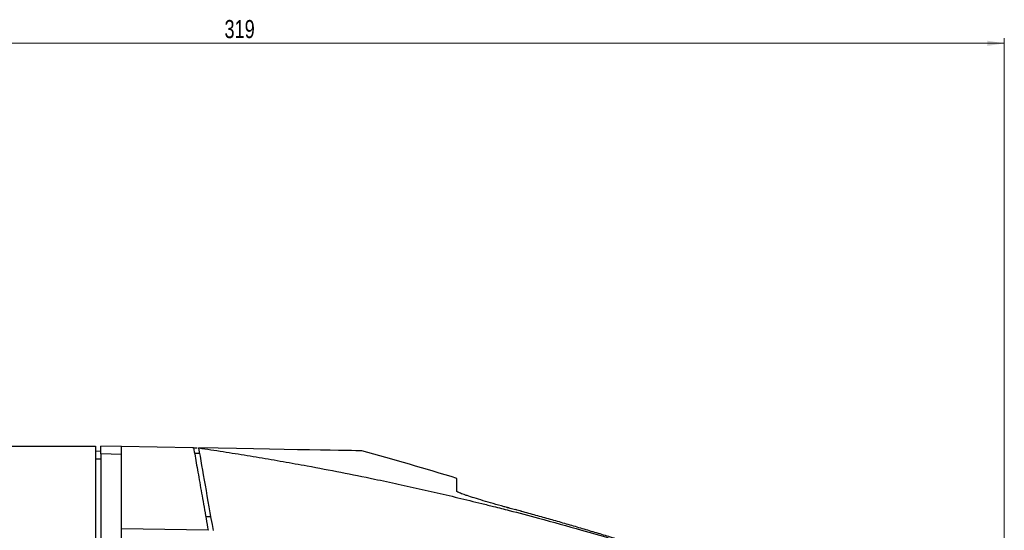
# Model space of a CAD drawing. Header units: millimetres. Extents: x -945 to 1227, y -951 to 1232.
# Tile 84 of 171: x -219 to -29, y 399 to 498. Entities that reach past the tile are written whole.
import ezdxf

# ---------------------------------------------------------------- set-up
doc = ezdxf.new("R2010")
doc.units = ezdxf.units.MM
doc.styles.add('SLDTEXTSTYLE0', font='TXT', dxfattribs={"width": 0.75})
doc.dimstyles.new('SLDDIMSTYLE1', dxfattribs={"dimtxt": 3.5, "dimasz": 3.302, "dimexe": 0, "dimexo": 0.0625, "dimgap": 0.875, "dimtad": 1, "dimdec": 0, "dimrnd": 1e-09, "dimzin": 12, "dimdsep": 46, "dimtxsty": 'SLDTEXTSTYLE0', "dimsah": 1, "dimcen": 0.09, "dimadec": 0, "dimazin": 3, "dimtfac": 1, "dimtdec": 0, "dimtofl": 0, "dimtmove": 0, "dimatfit": 3, "dimfxl": 1, "dimfrac": 2, "dimtolj": 1, "dimtzin": 12, "dimarcsym": 0})

# ---------------------------------------------------------------- blocks, each defined once
blk = doc.blocks.new('_D_1')
at = {"color": 8, "linetype": 'Continuous', "lineweight": 0}
for p, q in [((-347.75, 448.79), (-347.75, 494.79)), ((-28.71, 150.06), (-28.71, 494.79)), ((-347.75, 493.79), (-28.71, 493.79))]:
    blk.add_line(p, q, dxfattribs=at)
at = {"color": 8, "linetype": 'Continuous', "lineweight": 18}
for points in [[(-347.75, 493.79), (-344.45, 493.28), (-344.45, 494.3)], [(-28.71, 493.79), (-32.01, 494.3), (-32.01, 493.28)]]:
    blk.add_solid(points, dxfattribs=at)
at = {"color": 8, "linetype": 'Continuous', "lineweight": 18, "insert": (-179.78, 498.3), "char_height": 3.5, "attachment_point": 1, "style": 'SLDTEXTSTYLE0'}
blk.add_mtext('319', dxfattribs=at)

msp = doc.modelspace()

# ---------------------------------------------------------------- linework, layer by layer
at = {"color": 7, "linetype": 'Continuous', "lineweight": 25}
for p, q in [((-299.998, 415.789), (-204.747, 415.789)), ((-204.747, 415.789), (-204.747, -133.211)), ((-203.764, 414.772), (-204.747, 414.789)), ((-203.771, 414.391), (-203.747, 415.772)), ((-199.747, 415.702), (-203.747, 415.772)), ((-203.747, 414.272), (-203.747, -134.193)), ((-199.747, 414.202), (-203.747, 414.272)), ((-185.896, 415.46), (-199.747, 415.702)), ((-199.747, 383.789), (-199.747, 414.202)), ((-185.896, 415.46), (-185.097, 415.446)), ((-185.589, 414.455), (-184.544, 414.437)), ((-184.564, 414.404), (-184.57, 414.437)), ((-203.747, 413.272), (-204.747, 413.29)), ((-182.951, 399.496), (-199.747, 399.789))]:
    msp.add_line(p, q, dxfattribs=at)
at = {"color": 7, "linetype": 'Continuous', "lineweight": 25, "flags": 128}
for points in [[(-185.766, 415.458), (-185.839, 415.459), (-185.896, 415.46)], [(-182.393, 402.092), (-182.96, 402.082), (-183.406, 402.075)]]:
    msp.add_lwpolyline(points, dxfattribs=at)
at = {"color": 7, "linetype": 'Continuous', "lineweight": 25}
for points, knots in [([(-203.747, 414.272), (-203.747, 414.449), (-203.747, 414.64), (-203.747, 415.009), (-203.747, 415.186), (-203.747, 415.479), (-203.747, 415.594), (-203.747, 415.74), (-203.747, 415.772), (-203.747, 415.772)], [0, 0, 0, 0, 0.25, 0.25, 0.5, 0.5, 0.75, 0.75, 1, 1, 1, 1]), ([(-199.747, 414.202), (-199.747, 414.379), (-199.747, 414.57), (-199.747, 414.939), (-199.747, 415.117), (-199.747, 415.409), (-199.747, 415.524), (-199.747, 415.67), (-199.747, 415.702), (-199.747, 415.702)], [0, 0, 0, 0, 0.25, 0.25, 0.5, 0.5, 0.75, 0.75, 1, 1, 1, 1]), ([(-185.766, 415.458), (-185.588, 414.452), (-185.392, 413.338), (-184.967, 410.927), (-184.738, 409.63), (-184.257, 406.901), (-184.004, 405.468), (-183.485, 402.525), (-183.219, 401.015), (-182.951, 399.496)], [0, 0, 0, 0, 0.25, 0.25, 0.5, 0.5, 0.75, 0.75, 1, 1, 1, 1]), ([(-184.747, 415.44), (-183.967, 415.325), (-182.407, 415.095), (-180.068, 414.738), (-177.731, 414.371), (-175.396, 413.995), (-173.063, 413.61), (-170.731, 413.214), (-168.401, 412.809), (-166.073, 412.396), (-164.522, 412.112), (-163.747, 411.97)], [0, 0, 0, 0, 0.1111414, 0.2222743, 0.3333992, 0.4445164, 0.5556263, 0.6667293, 0.7778256, 0.8889158, 1, 1, 1, 1]), ([(-150.747, 409.418), (-149.973, 409.256), (-148.426, 408.932), (-146.108, 408.433), (-143.792, 407.926), (-141.478, 407.409), (-139.166, 406.883), (-136.856, 406.347), (-134.549, 405.801), (-132.244, 405.246), (-129.941, 404.682), (-127.41, 404.05), (-123.746, 403.118), (-118.055, 401.622), (-109.684, 399.308), (-101.277, 396.824), (-93.884, 394.516), (-88.536, 392.787), (-83.688, 391.169), (-79.335, 389.675), (-75.473, 388.319), (-73.065, 387.45), (-71.941, 387.045)], [0, 0, 0, 0, 0.0289227, 0.0578447, 0.0867659, 0.1156864, 0.1446064, 0.1735259, 0.2024451, 0.231364, 0.2602828, 0.2892014, 0.3268206, 0.3985899, 0.5045127, 0.6446001, 0.7193454, 0.7878876, 0.8502257, 0.9063582, 0.9562836, 1, 1, 1, 1]), ([(-134.747, 407.044), (-134.747, 407.101), (-134.747, 407.213), (-134.747, 407.366), (-134.747, 407.502), (-134.747, 407.682), (-134.747, 407.891), (-134.747, 408.208), (-134.747, 408.555), (-134.747, 408.906), (-134.747, 409.186), (-134.747, 409.357), (-134.747, 409.453), (-134.747, 409.503), (-134.747, 409.534), (-134.747, 409.538), (-134.747, 409.54)], [0, 0, 0, 0, 0.0347545, 0.06719, 0.0972848, 0.1250177, 0.1900608, 0.2500192, 0.3750115, 0.4999996, 0.6249875, 0.7499798, 0.8127911, 0.8749822, 0.9376195, 1, 1, 1, 1]), ([(-125.468, 404.035), (-125.509, 404.046), (-126.278, 404.259), (-127.741, 404.67), (-129.706, 405.239), (-131.432, 405.761), (-132.623, 406.144), (-133.395, 406.411), (-133.88, 406.589), (-134.262, 406.743), (-134.493, 406.85), (-134.625, 406.923), (-134.695, 406.971), (-134.739, 407.012), (-134.744, 407.033), (-134.747, 407.044)], [0, 0, 0, 0, 0.0080167, 0.1497474, 0.290968, 0.4328398, 0.5738765, 0.6451389, 0.7159986, 0.7868383, 0.8571936, 0.8931275, 0.9288454, 0.9644393, 1, 1, 1, 1]), ([(-125.532, 404.082), (-125.177, 403.984), (-124.82, 403.886), (-124.102, 403.689), (-123.74, 403.591), (-123.375, 403.492)], [0, 0, 0, 0, 0.5, 0.5, 1, 1, 1, 1]), ([(-123.375, 403.463), (-123.728, 403.558), (-124.078, 403.654), (-124.776, 403.844), (-125.123, 403.94), (-125.468, 404.035)], [0, 0, 0, 0, 0.5, 0.5, 1, 1, 1, 1]), ([(-71.941, 387.045), (-72.768, 387.348), (-74.426, 387.955), (-76.926, 388.855), (-79.445, 389.751), (-81.983, 390.642), (-84.54, 391.527), (-87.116, 392.407), (-89.71, 393.28), (-92.323, 394.147), (-94.954, 395.007), (-97.604, 395.86), (-100.272, 396.706), (-102.957, 397.543), (-105.661, 398.373), (-108.382, 399.194), (-111.121, 400.006), (-113.877, 400.809), (-116.651, 401.602), (-119.441, 402.387), (-121.309, 402.899), (-122.245, 403.156)], [0, 0, 0, 0, 0.0499763, 0.1002662, 0.1508663, 0.2017736, 0.2529848, 0.3044967, 0.3563059, 0.4084092, 0.4608032, 0.5134847, 0.5664503, 0.6196967, 0.6732205, 0.7270183, 0.7810868, 0.8354226, 0.8900223, 0.9448826, 1, 1, 1, 1])]:
    msp.add_open_spline(points, degree=3, knots=knots, dxfattribs=at)
for points in [[(-181.933, 399.479), (-183.029, 405.695), (-184.016, 411.294), (-184.747, 415.44)], [(-153.174, 414.889), (-153.174, 414.889), (-164.042, 415.079), (-184.747, 415.44)], [(-134.747, 409.54), (-140.863, 411.406), (-147.005, 413.19), (-153.174, 414.889)], [(-163.747, 411.97), (-159.402, 411.169), (-155.069, 410.318), (-150.747, 409.418)], [(-122.245, 403.184), (-122.622, 403.287), (-122.998, 403.389), (-123.375, 403.492)], [(-122.245, 403.156), (-122.622, 403.259), (-122.998, 403.361), (-123.375, 403.463)]]:
    msp.add_open_spline(points, degree=3, dxfattribs=at)

# ---------------------------------------------------------------- dimensions: what is measured, and where the dimension line sits
at = {"color": 8, "linetype": 'Continuous', "lineweight": 18}
dim = msp.add_linear_dim(base=(-28.71, 493.789), p1=(-347.747, 447.789), p2=(-28.71, 149.06), dimstyle='SLDDIMSTYLE1', dxfattribs=at)
dim.commit()
dim.dimension.update_dxf_attribs({"geometry": '_D_1', "text_midpoint": (-175.904, 493.789), "dimtype": 160})

doc.saveas('drawing.dxf')
